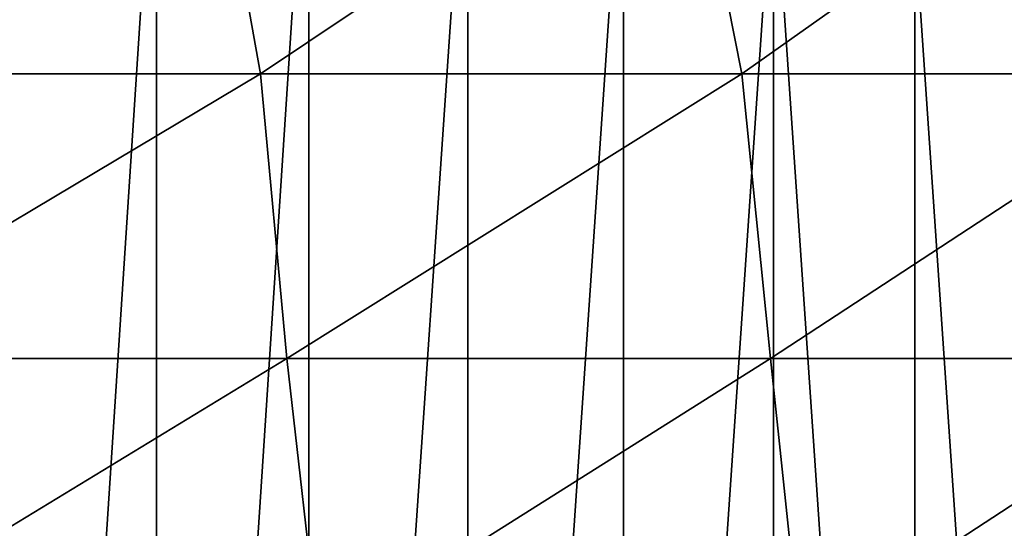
# Model space of a CAD drawing. Header units: metres. Extents: x -82 to 113, y -109 to 109.
# Tile 193 of 256: x 83.41 to 94.34, y 4.43 to 10.08. Entities that reach past the tile are written whole.
import ezdxf

# ---------------------------------------------------------------- set-up
doc = ezdxf.new("R2010")
doc.units = ezdxf.units.M
doc.layers.add('solid_20_382_013_XXX', color=7, linetype='CONTINUOUS')

msp = doc.modelspace()

# ---------------------------------------------------------------- linework, layer by layer
at = {"layer": 'solid_20_382_013_XXX'}
for points in [[(84.927589, -12.888786, -54.351067), (86.617958, 13, -54.203178), (86.617958, -13, -54.203178)], [(84.927589, 12.888786, -54.351067), (86.617958, 13, -54.203178), (84.927589, -12.888786, -54.351067)], [(86.617958, -13, -54.203178), (86.617958, 13, -54.203178), (88.38134, 12.878924, -54.048901)], [(84.927589, 12.888786, -54.351067), (84.927589, -12.888786, -54.351067), (83.266129, -12.557037, -54.496426)], [(84.927589, 12.888786, -54.351067), (83.266129, -12.557037, -54.496426), (83.266129, 12.557037, -54.496426)], [(86.617958, -13, -54.203178), (88.38134, 12.878924, -54.048901), (88.381332, -12.878925, -54.048901)], [(88.381332, -12.878925, -54.048901), (88.38134, 12.878924, -54.048901), (90.111961, 12.517926, -53.897491)], [(85.515892, 12.644617, -24.993006), (80.019531, 12.644617, -24.681915), (80.523956, 9.482673, -24.695805)], [(85.515892, 12.644617, -24.993006), (80.523956, 9.482673, -24.695805), (86.081573, 9.482673, -25.011395)], [(90.80098, 12.644617, -25.33679), (85.515892, 12.644617, -24.993006), (86.081573, 9.482673, -25.011395)], [(90.80098, 12.644617, -25.33679), (86.081573, 9.482673, -25.011395), (91.42366, 9.482673, -25.360332)], [(95.892891, 12.644617, -25.714342), (90.80098, 12.644617, -25.33679), (91.42366, 9.482673, -25.360332)], [(95.892891, 12.644617, -25.714342), (91.42366, 9.482673, -25.360332), (96.569183, 9.482673, -25.743711)], [(88.381332, -12.878925, -54.048901), (90.111961, 12.517926, -53.897491), (90.111938, -12.517931, -53.897491)], [(90.111938, -12.517931, -53.897491), (90.111961, 12.517926, -53.897491), (91.777451, 11.923746, -53.751781)], [(90.111938, -12.517931, -53.897491), (91.777451, 11.923746, -53.751781), (91.777428, -11.923759, -53.751781)], [(91.777428, -11.923759, -53.751781), (91.777451, 11.923746, -53.751781), (93.346817, -11.107464, -53.614479)], [(93.346817, -11.107464, -53.614479), (91.777451, 11.923746, -53.751781), (93.346855, 11.107441, -53.614475)], [(93.346817, -11.107464, -53.614479), (93.346855, 11.107441, -53.614475), (94.790901, -10.08423, -53.488136)], [(94.790901, -10.08423, -53.488136), (93.346855, 11.107441, -53.614475), (94.790947, 10.084191, -53.488132)], [(86.081573, 9.482673, -25.011395), (80.523956, 9.482673, -24.695805), (80.782196, 6.320729, -24.698135)], [(86.081573, 9.482673, -25.011395), (80.782196, 6.320729, -24.698135), (86.371117, 6.320729, -25.014898)], [(91.42366, 9.482673, -25.360332), (86.081573, 9.482673, -25.011395), (86.371117, 6.320729, -25.014898)], [(91.42366, 9.482673, -25.360332), (86.371117, 6.320729, -25.014898), (91.742363, 6.320729, -25.365229)], [(96.569183, 9.482673, -25.743711), (91.42366, 9.482673, -25.360332), (91.742363, 6.320729, -25.365229)], [(96.569183, 9.482673, -25.743711), (91.742363, 6.320729, -25.365229), (96.915329, 6.320729, -25.75024)], [(86.371117, 6.320729, -25.014898), (80.782196, 6.320729, -24.698135), (81.175484, 3.158785, -24.710524)], [(86.371117, 6.320729, -25.014898), (81.175484, 3.158785, -24.710524), (86.732536, 3.158785, -25.026539)], [(91.742363, 6.320729, -25.365229), (86.371117, 6.320729, -25.014898), (86.732536, 3.158785, -25.026539)], [(91.742363, 6.320729, -25.365229), (86.732536, 3.158785, -25.026539), (92.074532, 3.158785, -25.375771)], [(96.915329, 6.320729, -25.75024), (91.742363, 6.320729, -25.365229), (92.074532, 3.158785, -25.375771)], [(96.915329, 6.320729, -25.75024), (92.074532, 3.158785, -25.375771), (97.220703, 3.158785, -25.759329)]]:
    msp.add_3dface(points, dxfattribs=at)

doc.saveas('drawing.dxf')
